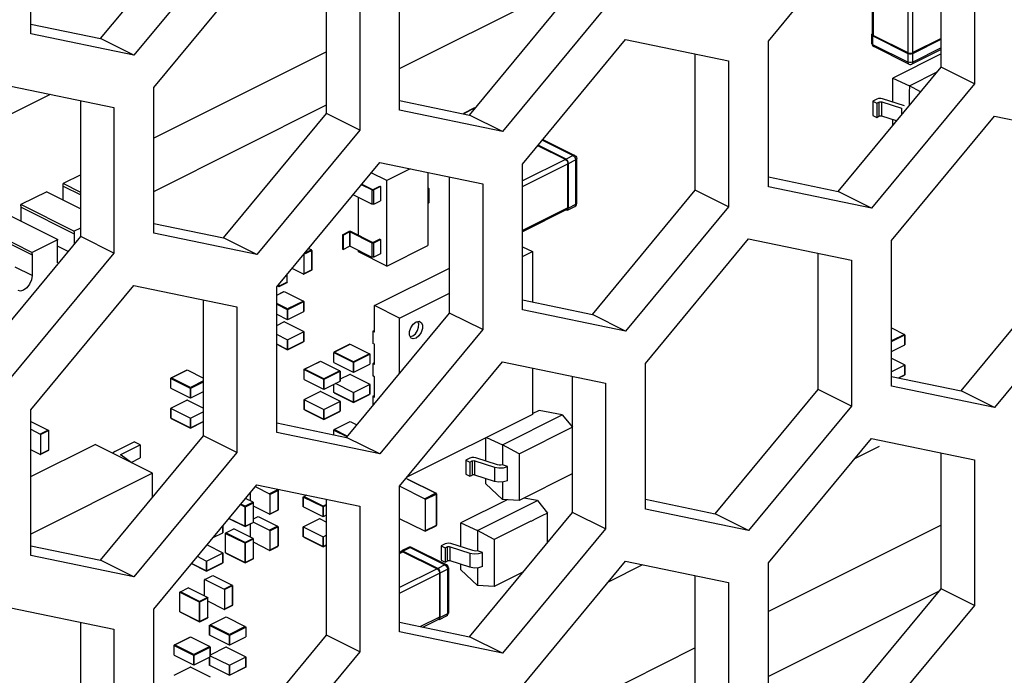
# Paper-space layout '005_EXP_CORICANT_PE_DRAWING_3_1' of a CAD drawing. Header units: millimetres. Extents: x 6 to 413, y 7 to 290.
# Tile 80 of 228: x 175.19 to 178.96, y 84.98 to 87.49. Entities that reach past the tile are written whole.
import ezdxf

# ---------------------------------------------------------------- set-up
doc = ezdxf.new("R2010")
doc.units = ezdxf.units.MM
doc.header["$LTSCALE"] = 23.1
for name, color, linetype in [('BOTTOM_CHASSIS_2_1_2019051_BL55', 7, 'CONTINUOUS'), ('PRT1360_BL151', 7, 'CONTINUOUS'), ('PRT1373_BL141', 7, 'CONTINUOUS'), ('PRT1399_BL71', 7, 'CONTINUOUS')]:
    doc.layers.add(name, color=color, linetype=linetype)

# ---------------------------------------------------------------- blocks, each defined once
blk = doc.blocks.new('BOTTOM_CHASSIS_2_1_2019051_BL55', base_point=(169.6266, 84.1956))
at = {"layer": 'BOTTOM_CHASSIS_2_1_2019051_BL55', "color": 7, "linetype": 'Continuous'}
for p, q in [((175.232, 87.4391), (175.232, 87.9971)), ((175.4992, 87.421), (175.8938, 87.8973)), ((178.0576, 87.4118), (178.4521, 87.8881)), ((176.0211, 87.8337), (175.6265, 87.3574)), ((178.7194, 87.312), (178.7194, 87.8327)), ((178.8467, 87.8063), (178.8467, 87.2483)), ((175.7029, 87.2336), (176.0975, 87.7099)), ((176.6448, 87.1465), (176.6448, 87.7045)), ((176.3647, 87.1338), (176.3647, 87.6545)), ((176.492, 87.6281), (176.492, 87.0701)), ((176.912, 87.1284), (177.3066, 87.6047)), ((177.4339, 87.5411), (177.0393, 87.0648)), ((175.232, 87.4764), (175.4992, 87.421)), ((175.6265, 87.3574), (175.232, 87.4391)), ((175.6265, 87.3574), (175.4992, 87.421)), ((177.1157, 86.9408), (177.5103, 87.4171)), ((177.5103, 87.4171), (177.9048, 87.3354)), ((178.0576, 86.8538), (178.0576, 87.4118)), ((177.7775, 86.841), (177.7775, 87.3618)), ((177.9048, 87.3354), (177.9048, 86.7774)), ((178.3248, 86.8357), (178.7194, 87.312)), ((178.8467, 87.2483), (178.7194, 87.312)), ((178.8467, 87.2483), (178.4521, 86.7721)), ((175.1556, 87.2389), (175.5502, 87.1572)), ((175.7029, 86.6756), (175.7029, 87.2336)), ((175.4229, 86.6628), (175.4229, 87.1836)), ((176.6448, 87.1838), (176.912, 87.1284)), ((175.5502, 87.1572), (175.5502, 86.5992)), ((177.0393, 87.0648), (176.6448, 87.1465)), ((175.9702, 86.6575), (176.3647, 87.1338)), ((176.492, 87.0701), (176.3647, 87.1338)), ((177.0393, 87.0648), (176.912, 87.1284)), ((178.5285, 86.6482), (178.9231, 87.1245)), ((178.9231, 87.1245), (179.3176, 87.0428)), ((176.492, 87.0701), (176.0975, 86.5939)), ((176.1738, 86.4699), (176.5684, 86.9462)), ((176.5684, 86.9462), (176.963, 86.8645)), ((177.1157, 86.3828), (177.1157, 86.9408)), ((176.8357, 86.3701), (176.8357, 86.8908)), ((178.0576, 86.8911), (178.3248, 86.8357)), ((176.963, 86.8645), (176.963, 86.3065)), ((177.383, 86.3648), (177.7775, 86.841)), ((177.9048, 86.7774), (177.7775, 86.841)), ((178.4521, 86.7721), (178.0576, 86.8538)), ((178.4521, 86.7721), (178.3248, 86.8357)), ((177.9048, 86.7774), (177.5103, 86.3011)), ((175.7029, 86.7129), (175.9702, 86.6575)), ((175.0283, 86.1866), (175.4229, 86.6628)), ((175.5502, 86.5992), (175.4229, 86.6628)), ((176.0975, 86.5939), (175.7029, 86.6756)), ((176.0975, 86.5939), (175.9702, 86.6575)), ((177.5866, 86.1773), (177.9812, 86.6536)), ((177.9812, 86.6536), (178.3758, 86.5719)), ((178.5285, 86.0902), (178.5285, 86.6482)), ((175.5502, 86.5992), (175.1556, 86.1229)), ((178.2485, 86.0775), (178.2485, 86.5982)), ((178.3758, 86.5719), (178.3758, 86.0139)), ((178.7958, 86.0722), (179.1903, 86.5484)), ((175.232, 85.999), (175.6265, 86.4753)), ((175.6265, 86.4753), (176.0211, 86.3935)), ((176.1738, 85.9119), (176.1738, 86.4699)), ((179.3176, 86.4848), (178.9231, 86.0085)), ((175.8938, 85.8992), (175.8938, 86.4199)), ((177.1157, 86.4201), (177.383, 86.3648)), ((176.0211, 86.3935), (176.0211, 85.8355)), ((177.5103, 86.3011), (177.1157, 86.3828)), ((176.4411, 85.8938), (176.8357, 86.3701)), ((176.963, 86.3065), (176.8357, 86.3701)), ((177.5103, 86.3011), (177.383, 86.3648)), ((176.963, 86.3065), (176.5684, 85.8302)), ((176.6448, 85.7064), (177.0393, 86.1827)), ((177.0393, 86.1827), (177.4339, 86.1009)), ((177.5866, 85.6193), (177.5866, 86.1773)), ((177.3066, 85.6066), (177.3066, 86.1273)), ((178.5285, 86.1275), (178.7958, 86.0722)), ((177.4339, 86.1009), (177.4339, 85.5429)), ((178.9231, 86.0085), (178.5285, 86.0902)), ((177.8539, 85.6012), (178.2485, 86.0775)), ((178.3758, 86.0139), (178.2485, 86.0775)), ((178.9231, 86.0085), (178.7958, 86.0722)), ((178.3758, 86.0139), (177.9812, 85.5376)), ((175.232, 85.441), (175.232, 85.999)), ((176.1738, 85.9492), (176.4411, 85.8938)), ((175.4992, 85.4229), (175.8938, 85.8992)), ((176.0211, 85.8355), (175.8938, 85.8992)), ((176.5684, 85.8302), (176.1738, 85.9119)), ((176.5684, 85.8302), (176.4411, 85.8938)), ((178.0576, 85.4136), (178.4521, 85.8899)), ((178.4521, 85.8899), (178.8467, 85.8082)), ((176.0211, 85.8355), (175.6265, 85.3593)), ((178.7194, 85.3139), (178.7194, 85.8346)), ((178.8467, 85.8082), (178.8467, 85.2502)), ((175.7029, 85.2354), (176.0975, 85.7117)), ((176.0975, 85.7117), (176.492, 85.63)), ((176.6448, 85.1484), (176.6448, 85.7064)), ((176.3647, 85.1356), (176.3647, 85.6564)), ((176.492, 85.63), (176.492, 85.072)), ((177.5866, 85.6566), (177.8539, 85.6012)), ((176.912, 85.1303), (177.3066, 85.6066)), ((177.4339, 85.5429), (177.3066, 85.6066)), ((177.9812, 85.5376), (177.5866, 85.6193)), ((177.9812, 85.5376), (177.8539, 85.6012)), ((177.4339, 85.5429), (177.0393, 85.0667)), ((175.232, 85.4783), (175.4992, 85.4229)), ((175.6265, 85.3593), (175.232, 85.441)), ((175.6265, 85.3593), (175.4992, 85.4229)), ((177.1157, 84.9427), (177.5103, 85.419)), ((177.5103, 85.419), (177.9048, 85.3373)), ((178.0576, 84.8556), (178.0576, 85.4136)), ((177.7775, 84.8429), (177.7775, 85.3636)), ((177.9048, 85.3373), (177.9048, 84.7793)), ((178.3248, 84.8376), (178.7194, 85.3139)), ((178.8467, 85.2502), (178.7194, 85.3139)), ((178.8467, 85.2502), (178.4521, 84.7739)), ((175.1556, 85.2408), (175.5502, 85.1591)), ((175.7029, 84.6774), (175.7029, 85.2354)), ((175.4229, 84.6647), (175.4229, 85.1854)), ((176.6448, 85.1857), (176.912, 85.1303)), ((175.5502, 85.1591), (175.5502, 84.6011)), ((175.9702, 84.6594), (176.3647, 85.1356)), ((176.492, 85.072), (176.3647, 85.1356)), ((177.0393, 85.0667), (176.6448, 85.1484)), ((177.0393, 85.0667), (176.912, 85.1303)), ((176.492, 85.072), (176.0975, 84.5957))]:
    blk.add_line(p, q, dxfattribs=at)
blk = doc.blocks.new('PRT1399_BL71', base_point=(172.7044, 83.2047))
at = {"layer": 'PRT1399_BL71', "color": 7, "linetype": 'Continuous'}
for p, q in [((178.7194, 85.558), (178.0576, 85.2271)), ((178.7119, 85.3048), (178.0576, 84.9776)), ((177.7775, 85.0871), (177.1157, 84.7561))]:
    blk.add_line(p, q, dxfattribs=at)
blk = doc.blocks.new('PRT1373_BL141', base_point=(177.5972, 86.6987))
at = {"layer": 'PRT1373_BL141', "color": 7, "linetype": 'Continuous'}
for p, q in [((176.6448, 87.3071), (177.3066, 87.638)), ((178.4564, 87.4376), (178.4564, 87.6535)), ((178.4603, 87.4329), (178.4603, 87.6511)), ((178.5914, 87.5856), (178.5914, 87.3674)), ((178.6105, 87.3674), (178.6105, 87.5856)), ((178.4538, 87.4361), (178.4543, 87.4344)), ((178.4538, 87.4026), (178.4538, 87.4361)), ((178.4543, 87.4009), (178.4538, 87.4026)), ((178.4538, 87.4026), (178.4548, 87.3976)), ((178.4543, 87.4344), (178.4578, 87.4314)), ((178.4578, 87.3978), (178.4543, 87.4009)), ((178.4578, 87.4314), (178.5914, 87.3645)), ((178.4578, 87.3978), (178.4578, 87.4314)), ((178.4603, 87.4329), (178.4592, 87.4336)), ((178.4603, 87.4329), (178.5914, 87.3674)), ((178.7194, 87.4218), (178.6105, 87.3674)), ((178.6105, 87.3645), (178.7194, 87.419)), ((176.3647, 87.3708), (175.7029, 87.0398)), ((178.4548, 87.3976), (178.4573, 87.3936)), ((178.4573, 87.3936), (178.4613, 87.3905)), ((178.5914, 87.331), (178.4578, 87.3978)), ((178.5949, 87.3237), (178.4613, 87.3905)), ((178.7194, 87.3623), (178.5338, 87.2695)), ((178.5914, 87.3674), (178.5928, 87.3668)), ((178.5914, 87.3645), (178.5914, 87.331)), ((178.7194, 87.3799), (178.607, 87.3237)), ((178.6105, 87.3674), (178.6092, 87.3668)), ((178.7194, 87.3855), (178.6105, 87.331)), ((178.6105, 87.331), (178.6105, 87.3645)), ((178.5975, 87.3293), (178.5914, 87.331)), ((178.603, 87.3224), (178.607, 87.3237)), ((178.607, 87.3237), (178.6092, 87.3258)), ((178.6092, 87.3258), (178.6105, 87.331)), ((178.5974, 87.2405), (178.7046, 87.2941)), ((178.5338, 87.2695), (178.5974, 87.2405)), ((178.5338, 87.1779), (178.5338, 87.2695)), ((178.6407, 87.217), (178.5974, 87.2405)), ((178.4726, 87.1893), (178.4574, 87.1817)), ((178.4574, 87.1817), (178.4727, 87.174)), ((178.4574, 87.1817), (178.4574, 87.1271)), ((178.4794, 87.1914), (178.4726, 87.1893)), ((178.4727, 87.174), (178.4807, 87.178)), ((178.4727, 87.174), (178.4727, 87.1195)), ((178.4807, 87.178), (178.484, 87.1791)), ((178.4807, 87.178), (178.4807, 87.1235)), ((178.4919, 87.1786), (178.5671, 87.1543)), ((178.4919, 87.1241), (178.4919, 87.1786)), ((178.5789, 87.1634), (178.4951, 87.1905)), ((175.7029, 86.8361), (176.3647, 87.1671)), ((176.9314, 87.156), (176.8889, 87.1348)), ((176.8902, 87.1347), (176.9327, 87.156)), ((176.8962, 87.1317), (176.8902, 87.1347)), ((178.5671, 87.1543), (178.5671, 87.1282)), ((178.4574, 87.1271), (178.4727, 87.1195)), ((178.4727, 87.1195), (178.4807, 87.1235)), ((178.5486, 87.1057), (178.4919, 87.1241)), ((178.5338, 87.0902), (178.5338, 87.1105)), ((177.1915, 87.0323), (177.3095, 86.9733)), ((177.1935, 87.0347), (177.3155, 86.9737)), ((177.2796, 86.9581), (177.1738, 87.011)), ((177.2821, 86.9596), (177.1754, 87.013)), ((177.2796, 86.9581), (177.1157, 86.8761)), ((177.2808, 86.9573), (177.2796, 86.9581)), ((177.3095, 86.9733), (177.2821, 86.9596)), ((177.2917, 86.9432), (177.319, 86.9568)), ((177.3143, 86.9741), (177.3095, 86.9733)), ((177.3155, 86.9737), (177.3143, 86.9741)), ((177.3178, 86.9633), (177.319, 86.9568)), ((177.319, 86.9568), (177.319, 86.7854)), ((177.3221, 86.9665), (177.323, 86.9616)), ((177.323, 86.7901), (177.323, 86.9616)), ((176.6848, 86.9221), (176.5956, 86.8775)), ((177.1157, 86.8549), (177.2891, 86.9416)), ((177.2891, 86.9416), (177.289, 86.9432)), ((177.2891, 86.7732), (177.2891, 86.9416)), ((177.2917, 86.7717), (177.2917, 86.9432)), ((175.4229, 86.8998), (175.3551, 86.8659)), ((176.5956, 86.8775), (176.5361, 86.9072)), ((176.5956, 86.5501), (176.5956, 86.8775)), ((176.7534, 86.9079), (176.7534, 86.629)), ((175.2928, 86.8348), (175.1934, 86.7851)), ((175.2928, 86.8348), (175.4229, 86.7697)), ((175.4229, 86.832), (175.3551, 86.8659)), ((175.3562, 86.856), (175.4229, 86.8226)), ((175.3562, 86.803), (175.3562, 86.856)), ((176.5385, 86.8416), (176.4984, 86.8617)), ((176.4997, 86.8633), (176.5408, 86.8427)), ((176.5385, 86.8416), (176.5385, 86.787)), ((176.5431, 86.8427), (176.569, 86.8557)), ((176.5713, 86.8545), (176.5454, 86.8416)), ((176.5454, 86.787), (176.5454, 86.8416)), ((176.569, 86.8557), (176.5713, 86.8545)), ((176.5713, 86.8545), (176.5713, 86.8)), ((176.7534, 86.8493), (176.755, 86.8485)), ((176.755, 86.8451), (176.7534, 86.8443)), ((176.755, 86.8451), (176.755, 86.7905)), ((176.7564, 86.8468), (176.7564, 86.7922)), ((176.5385, 86.787), (176.4664, 86.8231)), ((176.4874, 86.6668), (176.4874, 86.8126)), ((176.5454, 86.787), (176.5713, 86.8)), ((175.3971, 86.6833), (175.1934, 86.7851)), ((175.1946, 86.7751), (175.3983, 86.6733)), ((175.1946, 86.7222), (175.1946, 86.7751)), ((176.7534, 86.7897), (176.755, 86.7905)), ((177.2891, 86.7732), (177.1157, 86.6865)), ((177.2857, 86.766), (177.1157, 86.681)), ((177.2867, 86.7639), (177.2827, 86.7645)), ((177.2857, 86.766), (177.2877, 86.7677)), ((177.2882, 86.7644), (177.2867, 86.7639)), ((177.2877, 86.7677), (177.289, 86.7717)), ((177.2882, 86.7644), (177.3155, 86.7781)), ((177.2882, 86.7644), (177.2904, 86.7665)), ((177.2882, 86.7644), (177.2882, 86.7644)), ((177.289, 86.7717), (177.2891, 86.7732)), ((177.2904, 86.7665), (177.2917, 86.7717)), ((177.319, 86.7854), (177.2917, 86.7717)), ((177.3178, 86.7802), (177.3155, 86.7781)), ((177.319, 86.7854), (177.3178, 86.7802)), ((177.3219, 86.785), (177.323, 86.7901)), ((175.1311, 86.7539), (175.3348, 86.6521)), ((175.2355, 86.6024), (175.0318, 86.7043)), ((175.033, 86.6943), (175.2366, 86.5925)), ((175.3971, 86.6833), (175.4229, 86.6961)), ((176.4529, 86.6824), (176.4506, 86.6818)), ((175.2355, 86.6024), (175.3348, 86.6521)), ((175.3983, 86.6733), (175.3983, 86.6332)), ((176.4263, 86.6696), (176.4506, 86.6818)), ((176.4263, 86.6696), (176.4286, 86.6685)), ((176.4263, 86.6696), (176.4263, 86.6151)), ((176.4286, 86.6685), (176.4528, 86.6806)), ((176.4286, 86.6685), (176.4286, 86.6139)), ((176.4528, 86.6806), (176.4528, 86.6261)), ((176.4551, 86.6806), (176.5385, 86.6389)), ((176.4551, 86.6261), (176.4551, 86.6806)), ((176.5408, 86.6401), (176.4574, 86.6818)), ((176.569, 86.653), (176.5431, 86.6401)), ((176.5454, 86.6389), (176.5713, 86.6519)), ((176.569, 86.653), (176.5713, 86.6519)), ((176.5713, 86.6519), (176.5713, 86.5973)), ((175.3336, 86.5618), (175.3336, 86.641)), ((175.3754, 86.6055), (175.3336, 86.6264)), ((176.2778, 86.5949), (176.3083, 86.6101)), ((176.307, 86.6123), (176.281, 86.5993)), ((176.2963, 86.6177), (176.307, 86.6123)), ((176.3083, 86.6101), (176.3083, 86.5353)), ((176.3088, 86.5355), (176.3088, 86.6113)), ((176.4263, 86.6151), (176.4286, 86.6139)), ((176.4286, 86.6139), (176.4528, 86.6261)), ((176.4551, 86.6261), (176.5385, 86.5844)), ((176.4874, 86.6042), (176.4874, 86.6099)), ((176.5385, 86.6389), (176.5385, 86.5844)), ((176.5454, 86.5844), (176.5454, 86.6389)), ((176.5956, 86.5501), (176.7534, 86.629)), ((177.1157, 86.6242), (177.1532, 86.6054)), ((175.2366, 86.5925), (175.2366, 86.5133)), ((176.2778, 86.5949), (176.2778, 86.52)), ((176.5956, 86.5501), (176.4874, 86.6042)), ((176.5713, 86.5973), (176.5454, 86.5844)), ((177.1157, 86.5866), (177.1532, 86.6054)), ((177.1532, 86.6054), (177.1532, 86.4123)), ((175.2366, 86.5133), (175.172, 86.5456)), ((176.2765, 86.5191), (176.2327, 86.541)), ((176.3083, 86.5346), (176.2773, 86.5191)), ((176.3083, 86.5353), (176.2778, 86.52)), ((176.5487, 86.3986), (176.8357, 86.5421)), ((176.2141, 86.4882), (176.2141, 86.5186)), ((176.1775, 86.4744), (176.1823, 86.472)), ((176.1827, 86.4717), (176.2137, 86.4872)), ((176.2141, 86.4882), (176.1836, 86.4729)), ((176.1836, 86.4729), (176.1836, 86.4817)), ((176.1738, 86.4386), (176.2027, 86.453)), ((176.1738, 86.4383), (176.2014, 86.4521)), ((176.2027, 86.453), (176.2765, 86.4161)), ((176.6441, 86.3508), (176.8357, 86.4466)), ((176.2154, 86.3855), (176.1738, 86.4063)), ((176.1738, 86.4035), (176.2141, 86.3833)), ((176.2141, 86.3833), (176.2141, 86.3459)), ((176.2765, 86.4161), (176.2154, 86.3855)), ((176.2167, 86.3833), (176.2777, 86.4139)), ((176.2167, 86.3459), (176.2167, 86.3833)), ((176.2777, 86.4139), (176.2777, 86.3765)), ((176.2783, 86.3771), (176.2783, 86.415)), ((176.6441, 86.3508), (176.5487, 86.3986)), ((176.5487, 86.2973), (176.5487, 86.3986)), ((176.1738, 86.3661), (176.2141, 86.3459)), ((176.2167, 86.3459), (176.2777, 86.3765)), ((176.6441, 86.1389), (176.6441, 86.3508)), ((176.1738, 86.3229), (176.2014, 86.3367)), ((176.2039, 86.3367), (176.2777, 86.2998)), ((176.6877, 86.3139), (176.6966, 86.3272)), ((176.6966, 86.3272), (176.7078, 86.3359)), ((176.7078, 86.3359), (176.719, 86.3383)), ((176.7132, 86.3025), (176.7176, 86.316)), ((176.719, 86.3383), (176.721, 86.338)), ((178.5285, 86.313), (178.5783, 86.2881)), ((176.2141, 86.268), (176.1738, 86.2881)), ((176.2141, 86.268), (176.2141, 86.2306)), ((176.2777, 86.2985), (176.2167, 86.268)), ((176.2167, 86.2306), (176.2167, 86.268)), ((176.2777, 86.2985), (176.2777, 86.2611)), ((176.2783, 86.2612), (176.2783, 86.2992)), ((176.5487, 86.3036), (176.5423, 86.3004)), ((176.5487, 86.2973), (176.5423, 86.3004)), ((176.5423, 86.3004), (176.5423, 86.2537)), ((176.6853, 86.2806), (176.695, 86.2827)), ((178.5783, 86.2881), (178.5285, 86.2632)), ((178.5285, 86.2604), (178.5796, 86.2859)), ((178.5796, 86.2859), (178.5796, 86.2485)), ((178.5801, 86.2491), (178.5801, 86.287)), ((176.2141, 86.2306), (176.1738, 86.2507)), ((176.1738, 86.2504), (176.2154, 86.2296)), ((176.2154, 86.2296), (176.2765, 86.2602)), ((176.2777, 86.2611), (176.2167, 86.2306)), ((176.4538, 86.2503), (176.3927, 86.2197)), ((176.394, 86.2206), (176.455, 86.2512)), ((176.455, 86.2512), (176.5289, 86.2143)), ((176.5487, 86.2505), (176.5423, 86.2537)), ((176.5487, 86.1725), (176.5487, 86.2505)), ((178.5285, 86.2229), (178.5796, 86.2485)), ((176.3922, 86.1817), (176.3922, 86.2195)), ((176.3927, 86.2184), (176.4665, 86.1815)), ((176.3927, 86.181), (176.3927, 86.2184)), ((176.4678, 86.1837), (176.394, 86.2206)), ((176.5289, 86.2143), (176.4678, 86.1837)), ((176.469, 86.1815), (176.5301, 86.2121)), ((176.5301, 86.2121), (176.5301, 86.1747)), ((176.5307, 86.2133), (176.5307, 86.1753)), ((178.5285, 86.1973), (178.5796, 86.1718)), ((176.2788, 86.1164), (176.2788, 86.1544)), ((176.2793, 86.1545), (176.3404, 86.185)), ((176.2806, 86.1554), (176.3417, 86.1859)), ((176.3544, 86.1185), (176.2806, 86.1554)), ((176.3417, 86.1859), (176.4155, 86.149)), ((176.3927, 86.181), (176.4665, 86.1441)), ((176.4665, 86.1815), (176.4665, 86.1441)), ((176.469, 86.1441), (176.469, 86.1815)), ((176.469, 86.1441), (176.5301, 86.1747)), ((176.5487, 86.1789), (176.5423, 86.1757)), ((176.5487, 86.1725), (176.5423, 86.1757)), ((176.5423, 86.1757), (176.5423, 86.129)), ((177.1532, 86.1591), (177.1532, 85.9819)), ((178.5796, 86.1705), (178.5285, 86.145)), ((178.5796, 86.1705), (178.5796, 86.1331)), ((178.5801, 86.1332), (178.5801, 86.1712)), ((175.768, 86.0828), (175.768, 86.1207)), ((175.7685, 86.1208), (175.8296, 86.1514)), ((175.7685, 86.1195), (175.8423, 86.0826)), ((175.7685, 86.0821), (175.7685, 86.1195)), ((175.7698, 86.1217), (175.8309, 86.1523)), ((175.8436, 86.0848), (175.7698, 86.1217)), ((175.8309, 86.1523), (175.8938, 86.1208)), ((176.2793, 86.1532), (176.3531, 86.1163)), ((176.2793, 86.1158), (176.2793, 86.1532)), ((176.3531, 86.1163), (176.3531, 86.0789)), ((176.4155, 86.149), (176.3544, 86.1185)), ((176.3557, 86.1163), (176.4168, 86.1468)), ((176.3557, 86.0789), (176.3557, 86.1163)), ((176.4168, 86.1468), (176.4168, 86.1094)), ((176.4173, 86.1101), (176.4173, 86.148)), ((176.4538, 86.1349), (176.4173, 86.1167)), ((176.4563, 86.1349), (176.5301, 86.098)), ((176.5487, 86.1258), (176.5423, 86.129)), ((176.5487, 86.0478), (176.5487, 86.1258)), ((178.5796, 86.1331), (178.5567, 86.1217)), ((178.5571, 86.1216), (178.5783, 86.1322)), ((175.7685, 86.0821), (175.8423, 86.0452)), ((175.8423, 86.0826), (175.8423, 86.0452)), ((175.8938, 86.1099), (175.8436, 86.0848)), ((175.8449, 86.0826), (175.8938, 86.1071)), ((175.8449, 86.0452), (175.8449, 86.0826)), ((176.2793, 86.1158), (176.3531, 86.0789)), ((176.3557, 86.0789), (176.4168, 86.1094)), ((176.3922, 86.0657), (176.3922, 86.0971)), ((176.3927, 86.0657), (176.3927, 86.0974)), ((176.4665, 86.0662), (176.3984, 86.1002)), ((176.5301, 86.0967), (176.469, 86.0662)), ((176.5301, 86.0967), (176.5301, 86.0593)), ((176.5307, 86.0594), (176.5307, 86.0974)), ((175.8449, 86.0452), (175.8938, 86.0697)), ((176.2793, 86.0391), (176.3404, 86.0697)), ((176.3429, 86.0697), (176.4168, 86.0328)), ((176.4665, 86.0288), (176.3927, 86.0657)), ((176.394, 86.0647), (176.4678, 86.0278)), ((176.4665, 86.0662), (176.4665, 86.0288)), ((176.4678, 86.0278), (176.5289, 86.0584)), ((176.469, 86.0288), (176.469, 86.0662)), ((176.5301, 86.0593), (176.469, 86.0288)), ((176.5487, 86.0542), (176.5423, 86.051)), ((176.5423, 86.051), (176.5487, 86.0478)), ((176.5423, 86.051), (176.5423, 86.016)), ((175.768, 86.0048), (175.768, 85.9669)), ((175.7685, 86.0055), (175.8296, 86.036)), ((175.8423, 85.9673), (175.7685, 86.0042)), ((175.7685, 85.9668), (175.7685, 86.0042)), ((175.8321, 86.036), (175.8938, 86.0052)), ((176.2788, 86.0385), (176.2788, 86.0006)), ((176.3531, 86.0009), (176.2793, 86.0378)), ((176.2793, 86.0004), (176.2793, 86.0378)), ((176.4168, 86.0315), (176.3557, 86.0009)), ((176.4168, 86.0315), (176.4168, 85.9941)), ((176.4173, 85.9942), (176.4173, 86.0321)), ((175.8423, 85.9299), (175.7685, 85.9668)), ((175.7698, 85.9658), (175.8436, 85.9289)), ((175.8423, 85.9673), (175.8423, 85.9299)), ((175.8938, 85.9917), (175.8449, 85.9673)), ((175.8449, 85.9299), (175.8449, 85.9673)), ((176.3531, 85.9635), (176.2793, 86.0004)), ((176.2806, 85.9995), (176.3544, 85.9626)), ((176.3531, 86.0009), (176.3531, 85.9635)), ((176.3544, 85.9626), (176.4155, 85.9931)), ((176.3557, 85.9635), (176.3557, 86.0009)), ((176.4168, 85.9941), (176.3557, 85.9635)), ((177.1532, 85.9819), (176.6748, 85.7426)), ((177.0388, 85.8658), (177.2679, 85.9804)), ((177.1788, 85.9966), (177.1524, 85.9834)), ((177.2679, 85.9804), (177.1788, 85.9966)), ((177.2679, 85.9804), (177.3064, 85.9327)), ((175.232, 85.9551), (175.2984, 85.9219)), ((175.8436, 85.9289), (175.8938, 85.954)), ((175.8938, 85.9543), (175.8449, 85.9299)), ((176.4538, 85.9533), (176.3927, 85.9227)), ((176.394, 85.9237), (176.455, 85.9542)), ((176.455, 85.9542), (176.4806, 85.9415)), ((177.1024, 85.8312), (177.3061, 85.9329)), ((175.232, 85.9246), (175.2678, 85.9066)), ((175.2984, 85.9219), (175.2678, 85.9066)), ((175.2691, 85.9044), (175.2997, 85.9197)), ((175.2691, 85.9044), (175.2691, 85.8296)), ((175.2997, 85.9197), (175.2997, 85.8449)), ((175.3002, 85.8451), (175.3002, 85.9209)), ((176.3922, 85.904), (176.3922, 85.9226)), ((176.3927, 85.9215), (176.4425, 85.8966)), ((176.3927, 85.9039), (176.3927, 85.9215)), ((176.4436, 85.8988), (176.394, 85.9237)), ((176.9751, 85.8032), (176.9751, 85.8914)), ((176.9772, 85.8939), (177.0388, 85.8658)), ((175.232, 85.7436), (175.4781, 85.8666)), ((175.6983, 85.7565), (175.4781, 85.8666)), ((175.5542, 85.8397), (175.6283, 85.8767)), ((175.5771, 85.8282), (175.6512, 85.8653)), ((175.6512, 85.8653), (175.6283, 85.8767)), ((175.6512, 85.8653), (175.6512, 85.8154)), ((177.1024, 85.8312), (177.0388, 85.8658)), ((178.4824, 85.8594), (178.3876, 85.812)), ((175.2678, 85.8287), (175.232, 85.8466)), ((175.2996, 85.8441), (175.2686, 85.8286)), ((175.2997, 85.8449), (175.2691, 85.8296)), ((175.5771, 85.8254), (175.5771, 85.8282)), ((175.6168, 85.7973), (175.5774, 85.8254)), ((175.6159, 85.7977), (175.6512, 85.8154)), ((176.9139, 85.8146), (176.8988, 85.807)), ((176.9208, 85.8167), (176.9139, 85.8146)), ((176.9289, 85.8171), (176.9208, 85.8167)), ((176.9364, 85.8158), (176.9289, 85.8171)), ((177.0202, 85.7887), (176.9364, 85.8158)), ((177.1024, 85.8312), (177.1024, 85.6519)), ((176.8988, 85.807), (176.914, 85.7993)), ((176.8988, 85.807), (176.8988, 85.7524)), ((176.914, 85.7993), (176.922, 85.8033)), ((176.914, 85.7993), (176.914, 85.7448)), ((176.922, 85.8033), (176.9254, 85.8044)), ((176.922, 85.8033), (176.922, 85.7488)), ((176.9333, 85.8039), (177.0085, 85.7796)), ((176.9333, 85.7494), (176.9333, 85.8039)), ((177.0085, 85.7796), (177.0085, 85.725)), ((177.0579, 85.7822), (177.0384, 85.7881)), ((177.0579, 85.7276), (177.0579, 85.7822)), ((175.6983, 85.7565), (175.232, 85.5234)), ((175.6983, 85.6632), (175.6983, 85.7565)), ((176.8988, 85.7524), (176.914, 85.7448)), ((176.914, 85.7448), (176.922, 85.7488)), ((177.0085, 85.725), (176.9333, 85.7494)), ((177.3061, 85.7537), (177.1024, 85.6519)), ((176.0935, 85.7038), (176.1467, 85.6772)), ((176.6449, 85.7066), (176.7407, 85.6587)), ((176.6727, 85.7352), (176.7832, 85.6799)), ((176.674, 85.7353), (176.7845, 85.68)), ((176.9751, 85.7155), (176.9751, 85.7358)), ((176.9751, 85.7155), (177.0388, 85.6554)), ((177.0253, 85.722), (177.0085, 85.725)), ((177.0384, 85.7227), (177.0388, 85.6554)), ((176.0716, 85.6805), (176.0716, 85.6511)), ((176.1772, 85.6924), (176.1467, 85.6772)), ((176.1479, 85.675), (176.1785, 85.6902)), ((176.1479, 85.675), (176.1479, 85.6001)), ((176.1785, 85.6902), (176.1785, 85.6154)), ((176.179, 85.6914), (176.179, 85.6155)), ((176.2758, 85.6285), (176.2758, 85.6664)), ((176.2878, 85.6723), (176.2763, 85.6666)), ((176.2763, 85.6653), (176.3501, 85.6284)), ((176.2763, 85.6279), (176.2763, 85.6653)), ((176.3514, 85.6306), (176.2776, 85.6675)), ((176.7832, 85.6799), (176.7407, 85.6587)), ((176.7427, 85.6552), (176.7852, 85.6764)), ((176.7845, 85.68), (176.7832, 85.6799)), ((176.7852, 85.6764), (176.7852, 85.5567)), ((176.7861, 85.6775), (176.7861, 85.5577)), ((176.0348, 85.6361), (176.0512, 85.6279)), ((176.0525, 85.6301), (176.0365, 85.6381)), ((176.0512, 85.6279), (176.0512, 85.5531)), ((176.083, 85.6453), (176.0525, 85.6301)), ((176.0538, 85.6279), (176.0843, 85.6432)), ((176.0538, 85.5531), (176.0538, 85.6279)), ((176.083, 85.6453), (176.0543, 85.6597)), ((176.0843, 85.5683), (176.0843, 85.6432)), ((176.1467, 85.5992), (176.0843, 85.6304)), ((176.2763, 85.6279), (176.3501, 85.591)), ((176.3501, 85.6284), (176.3501, 85.591)), ((176.3647, 85.6373), (176.3514, 85.6306)), ((176.3527, 85.6284), (176.3647, 85.6344)), ((176.3527, 85.591), (176.3527, 85.6284)), ((176.7427, 85.6552), (176.7427, 85.5355)), ((177.0566, 85.6544), (176.8798, 85.566)), ((176.9434, 85.537), (177.1725, 85.6516)), ((177.1024, 85.6519), (177.0388, 85.6554)), ((177.1725, 85.6516), (177.1207, 85.661)), ((177.1725, 85.6516), (177.211, 85.6039)), ((176.0843, 85.5812), (176.1034, 85.5908)), ((176.1034, 85.5908), (176.1772, 85.5539)), ((176.1475, 85.5992), (176.1784, 85.6147)), ((176.1785, 85.6154), (176.1479, 85.6001)), ((176.3527, 85.591), (176.3647, 85.597)), ((177.2113, 85.4916), (177.2113, 85.6038)), ((175.9674, 85.5547), (175.9674, 85.5284)), ((175.9679, 85.529), (175.9679, 85.5554)), ((175.9908, 85.583), (176.0525, 85.5521)), ((176.0512, 85.5531), (175.991, 85.5832)), ((176.0529, 85.5519), (176.0838, 85.5674)), ((176.0843, 85.5683), (176.0538, 85.5531)), ((176.0716, 85.5612), (176.0716, 85.5125)), ((176.0849, 85.5695), (176.1467, 85.5386)), ((176.1772, 85.5539), (176.1467, 85.5386)), ((176.1479, 85.5364), (176.1785, 85.5517)), ((176.1785, 85.5517), (176.1785, 85.4768)), ((176.179, 85.5529), (176.179, 85.477)), ((176.2758, 85.5126), (176.2758, 85.5506)), ((176.3374, 85.5818), (176.2763, 85.5512)), ((176.3399, 85.5818), (176.3647, 85.5694)), ((176.7407, 85.534), (176.6448, 85.582)), ((176.742, 85.5339), (176.7845, 85.5552)), ((176.7852, 85.5567), (176.7427, 85.5355)), ((176.8798, 85.566), (176.9434, 85.537)), ((176.8798, 85.4744), (176.8798, 85.566)), ((177.1471, 85.5723), (177.007, 85.5023)), ((175.9302, 85.5098), (175.9674, 85.5284)), ((175.9769, 85.5274), (175.9769, 85.4515)), ((175.9774, 85.4514), (175.9774, 85.5275)), ((175.9774, 85.5262), (176.0512, 85.4893)), ((175.9787, 85.5284), (176.0092, 85.5437)), ((176.0525, 85.4915), (175.9787, 85.5284)), ((176.083, 85.5068), (176.0092, 85.5437)), ((176.1479, 85.5364), (176.1479, 85.4616)), ((176.3501, 85.513), (176.2763, 85.55)), ((176.2763, 85.5125), (176.2763, 85.55)), ((176.3501, 85.513), (176.3501, 85.4756)), ((176.3647, 85.5191), (176.3527, 85.513)), ((176.3527, 85.4756), (176.3527, 85.513)), ((177.007, 85.5023), (176.9434, 85.537)), ((175.9071, 85.4819), (175.9674, 85.4517)), ((176.0512, 85.4893), (176.0512, 85.4145)), ((176.083, 85.5068), (176.0525, 85.4915)), ((176.0538, 85.4893), (176.0843, 85.5046)), ((176.0538, 85.4145), (176.0538, 85.4893)), ((176.0843, 85.4297), (176.0843, 85.5046)), ((176.1467, 85.4606), (176.0843, 85.4918)), ((176.1475, 85.4606), (176.1784, 85.4761)), ((176.1785, 85.4768), (176.1479, 85.4616)), ((176.3501, 85.4756), (176.2763, 85.5125)), ((176.2776, 85.5116), (176.3514, 85.4747)), ((176.3514, 85.4747), (176.3647, 85.4814)), ((176.3647, 85.4817), (176.3527, 85.4756)), ((176.8186, 85.4858), (176.8034, 85.4782)), ((176.8034, 85.4782), (176.8187, 85.4705)), ((176.8034, 85.4782), (176.8034, 85.4236)), ((176.8254, 85.4879), (176.8186, 85.4858)), ((176.8266, 85.4745), (176.83, 85.4756)), ((176.8379, 85.4751), (176.9131, 85.4508)), ((176.8379, 85.4206), (176.8379, 85.4751)), ((176.9248, 85.4599), (176.8411, 85.487)), ((177.007, 85.5023), (177.007, 85.3231)), ((175.9674, 85.4504), (175.9063, 85.4199)), ((175.9674, 85.4504), (175.9674, 85.413)), ((175.9679, 85.4132), (175.9679, 85.4511)), ((176.0512, 85.4145), (175.9774, 85.4514)), ((175.9787, 85.4505), (176.0525, 85.4136)), ((176.6514, 85.4561), (176.6448, 85.4528)), ((176.6448, 85.4494), (176.6573, 85.4557)), ((176.6482, 85.4546), (176.6488, 85.4567)), ((176.6488, 85.4567), (176.6512, 85.4589)), ((176.6786, 85.4726), (176.6513, 85.4589)), ((176.656, 85.4562), (176.6573, 85.4557)), ((176.6573, 85.4585), (176.6847, 85.4722)), ((176.7909, 85.3917), (176.6573, 85.4585)), ((176.6573, 85.4557), (176.7884, 85.3902)), ((176.68, 85.473), (176.6847, 85.4722)), ((176.6847, 85.4722), (176.6894, 85.473)), ((176.6847, 85.4722), (176.8183, 85.4054)), ((176.6867, 85.4739), (176.6907, 85.4726)), ((176.6894, 85.473), (176.6907, 85.4726)), ((176.8243, 85.4058), (176.6907, 85.4726)), ((176.8187, 85.4705), (176.8266, 85.4745)), ((176.8187, 85.4705), (176.8187, 85.416)), ((176.8266, 85.4745), (176.8266, 85.42)), ((176.9131, 85.4508), (176.9131, 85.3962)), ((176.9625, 85.4534), (176.943, 85.4593)), ((176.9625, 85.3988), (176.9625, 85.4533)), ((175.8477, 85.4102), (175.905, 85.3816)), ((175.9037, 85.3825), (175.8479, 85.4104)), ((175.9037, 85.4199), (175.8698, 85.4369)), ((175.9037, 85.4199), (175.9037, 85.3825)), ((175.905, 85.3816), (175.9661, 85.4121)), ((175.9063, 85.3825), (175.9063, 85.4199)), ((175.9674, 85.413), (175.9063, 85.3825)), ((176.0529, 85.4133), (176.0838, 85.4288)), ((176.0843, 85.4297), (176.0538, 85.4145)), ((176.8183, 85.4054), (176.7909, 85.3917)), ((176.8034, 85.4236), (176.8187, 85.416)), ((176.8231, 85.4062), (176.8183, 85.4054)), ((176.8187, 85.416), (176.8266, 85.42)), ((176.8243, 85.4058), (176.8231, 85.4062)), ((176.828, 85.4031), (176.8243, 85.4058)), ((176.8308, 85.3989), (176.828, 85.4031)), ((176.9131, 85.3962), (176.8379, 85.4206)), ((176.8798, 85.3867), (176.8798, 85.407)), ((177.5748, 85.4056), (177.4457, 85.3411)), ((175.8988, 85.3496), (175.9293, 85.3649)), ((175.9293, 85.3649), (176.0032, 85.328)), ((176.7884, 85.3902), (176.6448, 85.3183)), ((176.6448, 85.2971), (176.7979, 85.3737)), ((176.7884, 85.3902), (176.7897, 85.3894)), ((176.7979, 85.3753), (176.7979, 85.3737)), ((176.7979, 85.3737), (176.7979, 85.2053)), ((176.8005, 85.3753), (176.8279, 85.3889)), ((176.8005, 85.2038), (176.8005, 85.3753)), ((176.8266, 85.3954), (176.8279, 85.3889)), ((176.8279, 85.3889), (176.8279, 85.2175)), ((176.8318, 85.3937), (176.8308, 85.3989)), ((176.8318, 85.3937), (176.8318, 85.2222)), ((176.8798, 85.3867), (176.9434, 85.3266)), ((176.93, 85.3932), (176.9131, 85.3962)), ((176.943, 85.3939), (176.9434, 85.3266)), ((177.1173, 85.3781), (177.007, 85.3231)), ((175.8975, 85.2866), (175.8975, 85.3487)), ((175.8988, 85.3496), (175.9726, 85.3127)), ((176.0032, 85.328), (175.9726, 85.3127)), ((175.9739, 85.3105), (176.0044, 85.3258)), ((176.0044, 85.3258), (176.0044, 85.2509)), ((176.005, 85.2511), (176.005, 85.3269)), ((177.007, 85.3231), (176.9434, 85.3266)), ((175.8028, 85.2256), (175.8028, 85.3015)), ((175.8033, 85.2255), (175.8033, 85.3016)), ((175.8033, 85.3003), (175.8771, 85.2634)), ((175.8046, 85.3025), (175.8351, 85.3178)), ((175.8784, 85.2656), (175.8046, 85.3025)), ((175.909, 85.2809), (175.8351, 85.3178)), ((175.9739, 85.3105), (175.9739, 85.2357)), ((175.8771, 85.2634), (175.8771, 85.1886)), ((175.909, 85.2809), (175.8784, 85.2656)), ((175.8797, 85.2634), (175.9102, 85.2787)), ((175.8797, 85.1886), (175.8797, 85.2634)), ((175.9102, 85.2039), (175.9102, 85.2787)), ((175.9726, 85.2347), (175.9102, 85.2659)), ((176.0044, 85.2502), (175.9734, 85.2347)), ((176.0044, 85.2509), (175.9739, 85.2357)), ((175.8771, 85.1886), (175.8033, 85.2255)), ((175.8046, 85.2246), (175.8784, 85.1877)), ((176.8279, 85.2175), (176.8005, 85.2038)), ((176.8266, 85.2123), (176.8243, 85.2102)), ((176.8279, 85.2175), (176.8266, 85.2123)), ((176.831, 85.2175), (176.8318, 85.2222)), ((175.8788, 85.1874), (175.9098, 85.2029)), ((175.9102, 85.2039), (175.8797, 85.1886)), ((175.9169, 85.1363), (175.9169, 85.1742)), ((175.9785, 85.2049), (175.9174, 85.1744)), ((175.9187, 85.1753), (175.9798, 85.2058)), ((175.9925, 85.1384), (175.9187, 85.1753)), ((175.9798, 85.2058), (176.0536, 85.1689)), ((176.7979, 85.2053), (176.7252, 85.169)), ((176.7331, 85.1674), (176.7945, 85.1981)), ((176.7955, 85.196), (176.7915, 85.1966)), ((176.797, 85.1965), (176.7955, 85.196)), ((176.797, 85.1965), (176.8243, 85.2102)), ((176.797, 85.1965), (176.7992, 85.1986)), ((176.797, 85.1965), (176.797, 85.1965)), ((176.7979, 85.2053), (176.7979, 85.2038)), ((176.7992, 85.1986), (176.8005, 85.2038)), ((175.9174, 85.1731), (175.9913, 85.1362)), ((175.9174, 85.1357), (175.9174, 85.1731)), ((175.9174, 85.1357), (175.9913, 85.0988)), ((175.9913, 85.1362), (175.9913, 85.0988)), ((176.0536, 85.1689), (175.9925, 85.1384)), ((175.9938, 85.1362), (176.0549, 85.1667)), ((175.9938, 85.0988), (175.9938, 85.1362)), ((176.0549, 85.1667), (176.0549, 85.1293)), ((176.0554, 85.1679), (176.0554, 85.1299)), ((175.7814, 85.0978), (175.8425, 85.1284)), ((175.7827, 85.0987), (175.8438, 85.1293)), ((175.8565, 85.0618), (175.7827, 85.0987)), ((175.8438, 85.1293), (175.9176, 85.0924)), ((175.9938, 85.0988), (176.0549, 85.1293)), ((175.7809, 85.0598), (175.7809, 85.0977)), ((175.7814, 85.0965), (175.8553, 85.0596)), ((175.7814, 85.0591), (175.7814, 85.0965)), ((175.9176, 85.0924), (175.8565, 85.0618)), ((175.8578, 85.0596), (175.9189, 85.0902)), ((175.9189, 85.0902), (175.9189, 85.0528)), ((175.9194, 85.0534), (175.9194, 85.0913)), ((175.9785, 85.0896), (175.9194, 85.06)), ((175.9811, 85.0896), (176.0549, 85.0526)), ((175.7814, 85.0591), (175.8553, 85.0222)), ((175.8553, 85.0596), (175.8553, 85.0222)), ((175.8578, 85.0222), (175.8578, 85.0596)), ((175.8578, 85.0222), (175.9189, 85.0528)), ((175.9169, 85.0204), (175.9169, 85.0518)), ((175.9174, 85.0203), (175.9174, 85.052)), ((175.9913, 85.0208), (175.9208, 85.0561)), ((176.0549, 85.0514), (175.9938, 85.0208)), ((176.0549, 85.0514), (176.0549, 85.014)), ((176.0554, 85.014), (176.0554, 85.052)), ((175.7814, 84.9825), (175.8425, 85.013)), ((175.8451, 85.013), (175.9189, 84.9761)), ((175.9913, 84.9834), (175.9174, 85.0203)), ((175.9187, 85.0194), (175.9925, 84.9825)), ((175.9913, 85.0208), (175.9913, 84.9834)), ((175.9925, 84.9825), (176.0536, 85.013)), ((175.9938, 84.9834), (175.9938, 85.0208)), ((176.0549, 85.014), (175.9938, 84.9834))]:
    blk.add_line(p, q, dxfattribs=at)
for points in [[(178.4538, 87.4361), (178.4543, 87.4383), (178.4551, 87.439)], [(178.4592, 87.4336), (178.4569, 87.4358), (178.4564, 87.4376)], [(178.4578, 87.4314), (178.458, 87.4322), (178.4584, 87.433), (178.4591, 87.4336)], [(178.4613, 87.3905), (178.4591, 87.3926), (178.4578, 87.3978)], [(178.5928, 87.3668), (178.5921, 87.3662), (178.5916, 87.3654), (178.5914, 87.3645)], [(178.5914, 87.3645), (178.5975, 87.3628), (178.6045, 87.3628), (178.6105, 87.3645)], [(178.5928, 87.3668), (178.5981, 87.3654), (178.6038, 87.3654), (178.6092, 87.3668)], [(178.6105, 87.3645), (178.6103, 87.3654), (178.6099, 87.3662), (178.6092, 87.3668)], [(178.5914, 87.331), (178.5927, 87.3258), (178.5949, 87.3237)], [(178.5949, 87.3237), (178.5988, 87.3225), (178.603, 87.3224)], [(178.6105, 87.331), (178.6045, 87.3293), (178.5975, 87.3293)], [(178.5974, 87.2405), (178.5973, 87.2146), (178.5972, 87.1886), (178.597, 87.1642)], [(178.4951, 87.1905), (178.4876, 87.1918), (178.4794, 87.1914)], [(178.484, 87.1791), (178.4879, 87.1793), (178.4919, 87.1786)], [(176.8902, 87.1347), (176.8892, 87.1349), (176.8889, 87.1348)], [(178.4919, 87.1241), (178.4881, 87.1247), (178.4842, 87.1245), (178.4807, 87.1235)], [(177.2821, 86.9596), (177.2815, 86.9591), (177.281, 86.9583), (177.2808, 86.9573)], [(177.2808, 86.9573), (177.2848, 86.9537), (177.2877, 86.9487), (177.289, 86.9432)], [(177.2917, 86.9432), (177.2904, 86.9496), (177.2869, 86.9557), (177.2821, 86.9596)], [(177.3095, 86.9733), (177.3143, 86.9693), (177.3178, 86.9633)], [(177.3155, 86.9737), (177.3194, 86.9707), (177.3221, 86.9665)], [(177.319, 86.9568), (177.3225, 86.9599), (177.323, 86.9616)], [(177.289, 86.9432), (177.2899, 86.9429), (177.2909, 86.9429), (177.2917, 86.9432)], [(175.3562, 86.856), (175.3561, 86.8595), (175.3557, 86.8628), (175.3551, 86.8659)], [(176.5385, 86.8416), (176.5406, 86.841), (176.5431, 86.8409), (176.5454, 86.8416)], [(176.5431, 86.8427), (176.5424, 86.8425), (176.5415, 86.8425), (176.5408, 86.8427)], [(176.7564, 86.8468), (176.7563, 86.8474), (176.755, 86.8485)], [(176.755, 86.8451), (176.7562, 86.8461), (176.7564, 86.8468)], [(175.1946, 86.7751), (175.1945, 86.7786), (175.1941, 86.782), (175.1934, 86.7851)], [(176.5454, 86.787), (176.5433, 86.7864), (176.5408, 86.7864), (176.5385, 86.787)], [(176.7564, 86.7922), (176.7563, 86.7917), (176.755, 86.7905)], [(177.2917, 86.7717), (177.2909, 86.7714), (177.2899, 86.7714), (177.289, 86.7717)], [(177.3155, 86.7781), (177.3192, 86.7808), (177.3219, 86.785)], [(177.323, 86.7901), (177.3225, 86.7884), (177.319, 86.7854)], [(175.3971, 86.6833), (175.3978, 86.6801), (175.3982, 86.6768), (175.3983, 86.6733)], [(176.4574, 86.6818), (176.4553, 86.6824), (176.4529, 86.6824)], [(175.3336, 86.641), (175.3338, 86.6446), (175.3341, 86.6483), (175.3348, 86.6521)], [(176.4528, 86.6806), (176.4535, 86.6808), (176.4544, 86.6808), (176.4551, 86.6806)], [(176.4551, 86.6261), (176.4544, 86.6263), (176.4536, 86.6263), (176.4528, 86.6261)], [(176.5385, 86.6389), (176.5406, 86.6383), (176.5431, 86.6383), (176.5454, 86.6389)], [(176.5431, 86.6401), (176.5424, 86.6399), (176.5416, 86.6399), (176.5408, 86.6401)], [(175.2355, 86.6024), (175.2361, 86.5993), (175.2365, 86.596), (175.2366, 86.5925)], [(176.5454, 86.5844), (176.5433, 86.5838), (176.5408, 86.5837), (176.5385, 86.5844)], [(175.2366, 86.5133), (175.2342, 86.4968), (175.2272, 86.4805), (175.2168, 86.4668), (175.2044, 86.4576), (175.1921, 86.4544), (175.1838, 86.4562)], [(176.2765, 86.5191), (176.2771, 86.519), (176.2774, 86.5191)], [(176.2774, 86.5191), (176.2776, 86.5193), (176.2778, 86.52)], [(176.2141, 86.4882), (176.214, 86.4875), (176.2138, 86.4873)], [(176.2167, 86.3459), (176.2158, 86.3457), (176.2149, 86.3457), (176.2141, 86.3459)], [(176.2783, 86.3771), (176.2782, 86.3769), (176.2777, 86.3765)], [(176.2039, 86.3367), (176.2031, 86.3369), (176.2022, 86.3369), (176.2014, 86.3367)], [(176.683, 86.2852), (176.6829, 86.299), (176.6877, 86.3139)], [(176.721, 86.338), (176.7277, 86.3341), (176.7325, 86.3242), (176.7326, 86.3104), (176.7278, 86.2955), (176.7189, 86.2822), (176.7078, 86.2735)], [(176.7176, 86.316), (176.7177, 86.3286), (176.7133, 86.3377)], [(176.2141, 86.268), (176.2149, 86.2678), (176.2158, 86.2677), (176.2167, 86.268)], [(176.2783, 86.2991), (176.2782, 86.2994), (176.2777, 86.2998)], [(176.2777, 86.2985), (176.2782, 86.2989), (176.2783, 86.2991)], [(176.6891, 86.2742), (176.6878, 86.2754), (176.683, 86.2852)], [(176.7078, 86.2735), (176.6966, 86.2711), (176.6891, 86.2742)], [(176.695, 86.2827), (176.7053, 86.2907), (176.7132, 86.3025)], [(178.5801, 86.2491), (178.58, 86.2489), (178.5796, 86.2485)], [(176.3927, 86.181), (176.3922, 86.1814), (176.3922, 86.1817)], [(176.5307, 86.1753), (176.5306, 86.1751), (176.5301, 86.1747)], [(178.5801, 86.1711), (178.58, 86.1714), (178.5796, 86.1718)], [(178.5796, 86.1705), (178.58, 86.1709), (178.5801, 86.1711)], [(176.2793, 86.1158), (176.2788, 86.1162), (176.2788, 86.1164)], [(176.4563, 86.1349), (176.4555, 86.1351), (176.4546, 86.1351), (176.4538, 86.1349)], [(176.469, 86.1441), (176.4683, 86.1439), (176.4674, 86.1439), (176.4665, 86.1441)], [(175.7685, 86.0821), (175.768, 86.0825), (175.768, 86.0827)], [(176.3557, 86.0789), (176.3549, 86.0786), (176.3539, 86.0786), (176.3531, 86.0789)], [(176.4173, 86.1101), (176.4172, 86.1099), (176.4168, 86.1094)], [(176.5307, 86.0974), (176.5306, 86.0976), (176.5301, 86.098)], [(176.5301, 86.0967), (176.5306, 86.0971), (176.5307, 86.0974)], [(175.8449, 86.0452), (175.8441, 86.045), (175.8431, 86.045), (175.8423, 86.0452)], [(176.3429, 86.0697), (176.3421, 86.0699), (176.3412, 86.0699), (176.3404, 86.0697)], [(176.4665, 86.0662), (176.4673, 86.0659), (176.4682, 86.0659), (176.469, 86.0662)], [(175.7685, 86.0055), (175.768, 86.0051), (175.768, 86.0048)], [(175.768, 86.0048), (175.768, 86.0046), (175.7685, 86.0042)], [(175.8321, 86.036), (175.8313, 86.0362), (175.8304, 86.0362), (175.8296, 86.036)], [(176.2793, 86.0391), (176.2788, 86.0387), (176.2788, 86.0385)], [(176.2788, 86.0385), (176.2788, 86.0383), (176.2793, 86.0378)], [(176.4173, 86.0321), (176.4172, 86.0323), (176.4168, 86.0328)], [(176.4168, 86.0315), (176.4172, 86.0319), (176.4173, 86.0321)], [(175.8423, 85.9673), (175.8431, 85.967), (175.844, 85.967), (175.8449, 85.9673)], [(176.3531, 86.0009), (176.3539, 86.0007), (176.3548, 86.0007), (176.3557, 86.0009)], [(175.2691, 85.9044), (175.2689, 85.9053), (175.2685, 85.9061), (175.2678, 85.9066)], [(177.0388, 85.8658), (177.0387, 85.8399), (177.0385, 85.814), (177.0383, 85.788)], [(175.2678, 85.8287), (175.2685, 85.8286), (175.2687, 85.8287)], [(175.2687, 85.8287), (175.2689, 85.8289), (175.2691, 85.8296)], [(175.5542, 85.8397), (175.547, 85.8345), (175.546, 85.8327)], [(175.576, 85.827), (175.5761, 85.8274), (175.5771, 85.8282)], [(175.5774, 85.8254), (175.5762, 85.8264), (175.576, 85.827)], [(176.9254, 85.8044), (176.9293, 85.8046), (176.9333, 85.8039)], [(177.0085, 85.7796), (177.0252, 85.7766), (177.0428, 85.7775), (177.0579, 85.7822)], [(177.0384, 85.7881), (177.0322, 85.7873), (177.0259, 85.7875), (177.0202, 85.7887)], [(176.9333, 85.7494), (176.9295, 85.75), (176.9256, 85.7498), (176.922, 85.7488)], [(176.6727, 85.7352), (176.6738, 85.7354), (176.674, 85.7353)], [(177.0579, 85.7276), (177.0427, 85.7229), (177.0253, 85.722)], [(176.1479, 85.675), (176.1478, 85.6758), (176.1473, 85.6766), (176.1467, 85.6772)], [(176.7832, 85.6799), (176.7842, 85.6791), (176.785, 85.6778), (176.7852, 85.6764)], [(176.7861, 85.6775), (176.7859, 85.6786), (176.7853, 85.6794), (176.7845, 85.68)], [(176.7852, 85.6764), (176.786, 85.6771), (176.7861, 85.6775)], [(176.083, 85.6453), (176.0837, 85.6448), (176.0841, 85.6441), (176.0843, 85.6432)], [(176.2763, 85.6279), (176.2758, 85.6283), (176.2758, 85.6285)], [(176.7427, 85.6552), (176.7425, 85.6566), (176.7417, 85.6578), (176.7407, 85.6587)], [(176.1467, 85.5992), (176.1473, 85.5991), (176.1476, 85.5992)], [(176.1476, 85.5992), (176.1478, 85.5994), (176.1479, 85.6001)], [(176.3527, 85.591), (176.3519, 85.5908), (176.351, 85.5908), (176.3501, 85.591)], [(177.2113, 85.6038), (177.1901, 85.5932), (177.1689, 85.5826), (177.1477, 85.572)], [(176.0843, 85.5683), (176.0841, 85.5676), (176.084, 85.5674)], [(176.2763, 85.5512), (176.2758, 85.5508), (176.2758, 85.5506)], [(176.2758, 85.5506), (176.2758, 85.5504), (176.2763, 85.55)], [(176.3399, 85.5818), (176.3392, 85.582), (176.3382, 85.582), (176.3374, 85.5818)], [(176.7845, 85.5552), (176.7854, 85.5558), (176.7859, 85.5567), (176.7861, 85.5577)], [(176.7852, 85.5567), (176.785, 85.5556), (176.7845, 85.5552)], [(176.7861, 85.5577), (176.786, 85.5574), (176.7852, 85.5567)], [(175.9679, 85.529), (175.9679, 85.5288), (175.9674, 85.5284)], [(176.1479, 85.5364), (176.1478, 85.5373), (176.1473, 85.5381), (176.1467, 85.5386)], [(176.3501, 85.513), (176.3509, 85.5128), (176.3518, 85.5128), (176.3527, 85.513)], [(176.7407, 85.534), (176.7417, 85.5338), (176.742, 85.5339)], [(176.742, 85.5339), (176.7424, 85.5343), (176.7427, 85.5355)], [(176.9434, 85.537), (176.9433, 85.5111), (176.9431, 85.4851), (176.9429, 85.4592)], [(176.083, 85.5068), (176.0837, 85.5063), (176.0841, 85.5055), (176.0843, 85.5046)], [(176.8411, 85.487), (176.8335, 85.4883), (176.8254, 85.4879)], [(176.83, 85.4756), (176.8339, 85.4758), (176.8379, 85.4751)], [(175.9679, 85.4511), (175.9679, 85.4513), (175.9674, 85.4517)], [(175.9674, 85.4504), (175.9678, 85.4508), (175.9679, 85.4511)], [(176.1467, 85.4606), (176.1473, 85.4605), (176.1476, 85.4606)], [(176.1476, 85.4606), (176.1478, 85.4608), (176.1479, 85.4616)], [(176.6573, 85.4585), (176.6525, 85.4594), (176.6513, 85.4589)], [(176.656, 85.4562), (176.6522, 85.4565), (176.6514, 85.4561)], [(176.656, 85.4562), (176.6562, 85.4572), (176.6567, 85.458), (176.6573, 85.4585)], [(176.6786, 85.4726), (176.6826, 85.4739), (176.6867, 85.4739)], [(176.9131, 85.4508), (176.9298, 85.4478), (176.9474, 85.4487), (176.9625, 85.4534)], [(176.943, 85.4593), (176.9368, 85.4585), (176.9305, 85.4587), (176.9248, 85.4599)], [(175.9037, 85.4199), (175.9045, 85.4197), (175.9054, 85.4197), (175.9063, 85.4199)], [(176.0843, 85.4297), (176.0841, 85.4291), (176.084, 85.4288)], [(176.8183, 85.4054), (176.8231, 85.4015), (176.8266, 85.3954)], [(176.8379, 85.4206), (176.8341, 85.4212), (176.8302, 85.421), (176.8266, 85.42)], [(176.7909, 85.3917), (176.7903, 85.3912), (176.7898, 85.3904), (176.7897, 85.3894)], [(176.7897, 85.3894), (176.7939, 85.3855), (176.7967, 85.3803), (176.7979, 85.3753)], [(176.8005, 85.3753), (176.7992, 85.3817), (176.7957, 85.3878), (176.7909, 85.3917)], [(176.7979, 85.3753), (176.7988, 85.375), (176.7997, 85.375), (176.8005, 85.3753)], [(176.8279, 85.3889), (176.8314, 85.392), (176.8318, 85.3937)], [(176.9625, 85.3988), (176.9474, 85.3941), (176.93, 85.3932)], [(175.8988, 85.3496), (175.8983, 85.3497), (175.8979, 85.3496), (175.8976, 85.3492), (175.8975, 85.3487)], [(175.9739, 85.3105), (175.9737, 85.3113), (175.9733, 85.3121), (175.9726, 85.3127)], [(175.909, 85.2809), (175.9096, 85.2804), (175.9101, 85.2796), (175.9102, 85.2787)], [(175.9726, 85.2347), (175.9732, 85.2346), (175.9735, 85.2347)], [(175.9735, 85.2347), (175.9737, 85.235), (175.9739, 85.2357)], [(176.8243, 85.2102), (176.8285, 85.2134), (176.831, 85.2175)], [(176.8318, 85.2222), (176.8314, 85.2205), (176.8279, 85.2175)], [(175.9102, 85.2039), (175.9101, 85.2032), (175.9099, 85.2029)], [(176.7979, 85.2038), (176.7964, 85.1996), (176.7945, 85.1981)], [(176.8005, 85.2038), (176.7997, 85.2036), (176.7988, 85.2036), (176.7979, 85.2038)], [(175.9174, 85.1357), (175.917, 85.1361), (175.9169, 85.1363)], [(175.9938, 85.0988), (175.993, 85.0985), (175.9921, 85.0985), (175.9913, 85.0988)], [(176.0554, 85.13), (176.0554, 85.1297), (176.0549, 85.1293)], [(175.9811, 85.0896), (175.9803, 85.0898), (175.9794, 85.0898), (175.9785, 85.0896)], [(175.7814, 85.0591), (175.781, 85.0595), (175.7809, 85.0597)], [(175.9194, 85.0534), (175.9194, 85.0532), (175.9189, 85.0528)], [(176.0554, 85.052), (176.0554, 85.0522), (176.0549, 85.0526)], [(176.0549, 85.0514), (176.0554, 85.0518), (176.0554, 85.052)], [(175.8451, 85.013), (175.8443, 85.0132), (175.8433, 85.0132), (175.8425, 85.013)], [(175.8578, 85.0222), (175.857, 85.022), (175.8561, 85.022), (175.8553, 85.0222)], [(175.9913, 85.0208), (175.992, 85.0206), (175.993, 85.0206), (175.9938, 85.0208)]]:
    blk.add_lwpolyline(points, dxfattribs=at)
blk = doc.blocks.new('PRT1360_BL151', base_point=(177.3919, 88.8424))
at = {"layer": 'PRT1360_BL151', "color": 7, "linetype": 'Continuous'}
blk.add_line((175.3065, 87.2077), (175.0047, 87.0567), dxfattribs=at)

psp = doc.layouts.new('005_EXP_CORICANT_PE_DRAWING_3_1')

# ---------------------------------------------------------------- block references
at = {"layer": 'BOTTOM_CHASSIS_2_1_2019051_BL55'}
psp.add_blockref('BOTTOM_CHASSIS_2_1_2019051_BL55', (169.6266, 84.1956), dxfattribs=at)
at = {"layer": 'PRT1360_BL151'}
psp.add_blockref('PRT1360_BL151', (177.3919, 88.8424), dxfattribs=at)
at = {"layer": 'PRT1373_BL141'}
psp.add_blockref('PRT1373_BL141', (177.5972, 86.6987), dxfattribs=at)
at = {"layer": 'PRT1399_BL71'}
psp.add_blockref('PRT1399_BL71', (172.7044, 83.2047), dxfattribs=at)

doc.saveas('drawing.dxf')
